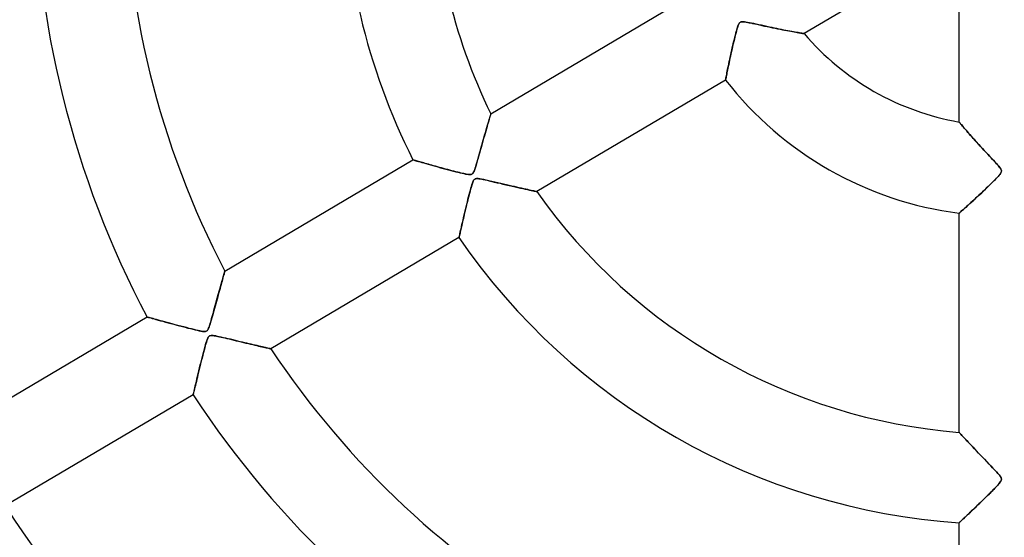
# Model space of a CAD drawing. Header units: millimetres. Extents: x -790 to 790, y -790 to 790.
# Tile 13 of 54: x -109 to 0, y -75 to -17. Entities that reach past the tile are written whole.
import ezdxf

# ---------------------------------------------------------------- set-up
doc = ezdxf.new("R2010")
doc.units = ezdxf.units.MM
doc.layers.add('HIDDEN', color=7, linetype='Continuous')
doc.layers.add('THICK', color=7, linetype='Continuous')

msp = doc.modelspace()

# ---------------------------------------------------------------- linework, layer by layer
at = {"layer": 'HIDDEN'}
for p, q in [((-5, -8.77), (-22.14, -18.9)), ((-5, -28.68), (-5, -8.77)), ((-56.78, -27.77), (-35.92, -15.43)), ((-29.64, -18.68), (-29.59, -18.51)), ((-29.57, -18.41), (-29.62, -18.59)), ((-29.59, -18.51), (-29.55, -18.35)), ((-29.52, -18.26), (-29.57, -18.41)), ((-29.55, -18.35), (-29.5, -18.2)), ((-29.48, -18.12), (-29.52, -18.26)), ((-29.5, -18.2), (-29.46, -18.06)), ((-29.43, -17.98), (-29.48, -18.12)), ((-29.46, -18.06), (-29.41, -17.95)), ((-29.38, -17.87), (-29.43, -17.98)), ((-29.41, -17.95), (-29.37, -17.85)), ((-29.33, -17.77), (-29.38, -17.87)), ((-29.37, -17.85), (-29.33, -17.77)), ((-29.27, -17.7), (-29.33, -17.77)), ((-29.33, -17.77), (-29.28, -17.71)), ((-29.28, -17.71), (-29.24, -17.67)), ((-29.21, -17.65), (-29.27, -17.7)), ((-29.24, -17.67), (-29.19, -17.63)), ((-29.15, -17.61), (-29.21, -17.65)), ((-29.19, -17.63), (-29.13, -17.6)), ((-29.07, -17.59), (-29.15, -17.61)), ((-29.13, -17.6), (-29.07, -17.59)), ((-29.07, -17.59), (-29, -17.58)), ((-28.97, -17.58), (-29.07, -17.59)), ((-29, -17.58), (-28.91, -17.58)), ((-28.86, -17.58), (-28.97, -17.58)), ((-28.91, -17.58), (-28.8, -17.59)), ((-28.73, -17.59), (-28.86, -17.58)), ((-28.8, -17.59), (-28.67, -17.6)), ((-28.57, -17.62), (-28.73, -17.59)), ((-28.67, -17.6), (-28.53, -17.62)), ((-28.4, -17.65), (-28.57, -17.62)), ((-28.53, -17.62), (-28.38, -17.65)), ((-28.19, -17.69), (-28.4, -17.65)), ((-28.38, -17.65), (-28.21, -17.69)), ((-28.21, -17.69), (-28.03, -17.72)), ((-27.96, -17.74), (-28.19, -17.69)), ((-28.03, -17.72), (-27.83, -17.77)), ((-27.71, -17.79), (-27.96, -17.74)), ((-27.83, -17.77), (-27.6, -17.82)), ((-27.45, -17.85), (-27.71, -17.79)), ((-27.6, -17.82), (-27.35, -17.87)), ((-27.16, -17.92), (-27.45, -17.85)), ((-27.35, -17.87), (-27.09, -17.93)), ((-26.86, -17.98), (-27.16, -17.92)), ((-27.09, -17.93), (-26.81, -17.99)), ((-26.55, -18.05), (-26.86, -17.98)), ((-26.81, -17.99), (-26.51, -18.06)), ((-26.26, -18.11), (-26.55, -18.05)), ((-26.51, -18.06), (-26.21, -18.12)), ((-25.96, -18.17), (-26.26, -18.11)), ((-26.21, -18.12), (-25.91, -18.19)), ((-25.68, -18.23), (-25.96, -18.17)), ((-25.91, -18.19), (-25.62, -18.25)), ((-25.41, -18.29), (-25.68, -18.23)), ((-25.62, -18.25), (-25.34, -18.31)), ((-25.14, -18.35), (-25.41, -18.29)), ((-25.34, -18.31), (-25.07, -18.36)), ((-24.88, -18.4), (-25.14, -18.35)), ((-25.07, -18.36), (-24.8, -18.41)), ((-24.63, -18.45), (-24.88, -18.4)), ((-24.8, -18.41), (-24.54, -18.47)), ((-24.39, -18.5), (-24.63, -18.45)), ((-24.54, -18.47), (-24.3, -18.51)), ((-24.16, -18.54), (-24.39, -18.5)), ((-29.85, -19.5), (-29.92, -19.76)), ((-29.91, -19.73), (-29.85, -19.5)), ((-29.79, -19.25), (-29.85, -19.5)), ((-29.85, -19.5), (-29.8, -19.28)), ((-29.8, -19.28), (-29.74, -19.06)), ((-29.73, -19.01), (-29.79, -19.25)), ((-29.74, -19.06), (-29.69, -18.86)), ((-29.67, -18.79), (-29.73, -19.01)), ((-29.69, -18.86), (-29.64, -18.68)), ((-29.62, -18.59), (-29.67, -18.79)), ((-24.3, -18.51), (-24.06, -18.56)), ((-23.94, -18.58), (-24.16, -18.54)), ((-24.06, -18.56), (-23.83, -18.6)), ((-23.72, -18.62), (-23.94, -18.58)), ((-23.83, -18.6), (-23.62, -18.64)), ((-23.51, -18.66), (-23.72, -18.62)), ((-23.62, -18.64), (-23.42, -18.68)), ((-23.31, -18.7), (-23.51, -18.66)), ((-23.42, -18.68), (-23.23, -18.71)), ((-23.13, -18.73), (-23.31, -18.7)), ((-23.23, -18.71), (-23.05, -18.75)), ((-22.95, -18.76), (-23.13, -18.73)), ((-23.05, -18.75), (-22.89, -18.77)), ((-22.79, -18.79), (-22.95, -18.76)), ((-22.89, -18.77), (-22.74, -18.8)), ((-22.65, -18.82), (-22.79, -18.79)), ((-22.74, -18.8), (-22.61, -18.82)), ((-22.52, -18.84), (-22.65, -18.82)), ((-22.61, -18.82), (-22.49, -18.84)), ((-22.4, -18.86), (-22.52, -18.84)), ((-22.49, -18.84), (-22.39, -18.86)), ((-22.31, -18.87), (-22.4, -18.86)), ((-22.39, -18.86), (-22.3, -18.87)), ((-22.24, -18.89), (-22.31, -18.87)), ((-22.3, -18.87), (-22.23, -18.89)), ((-22.18, -18.89), (-22.24, -18.89)), ((-22.23, -18.89), (-22.18, -18.89)), ((-22.18, -18.89), (-22.15, -18.9)), ((-22.15, -18.9), (-22.18, -18.89)), ((-22.15, -18.9), (-22.14, -18.9)), ((-22.14, -18.9), (-22.15, -18.9)), ((-30.11, -20.6), (-30.17, -20.87)), ((-30.14, -20.73), (-30.08, -20.48)), ((-30.05, -20.32), (-30.11, -20.6)), ((-30.08, -20.48), (-30.02, -20.22)), ((-29.98, -20.04), (-30.05, -20.32)), ((-30.02, -20.22), (-29.97, -19.98)), ((-29.92, -19.76), (-29.98, -20.04)), ((-29.97, -19.98), (-29.91, -19.73)), ((-30.42, -22), (-30.37, -21.76)), ((-30.34, -21.63), (-30.39, -21.86)), ((-30.37, -21.76), (-30.31, -21.51)), ((-30.28, -21.38), (-30.34, -21.63)), ((-30.31, -21.51), (-30.26, -21.25)), ((-30.23, -21.13), (-30.28, -21.38)), ((-30.26, -21.25), (-30.2, -20.99)), ((-30.17, -20.87), (-30.23, -21.13)), ((-30.2, -20.99), (-30.14, -20.73)), ((-30.6, -22.88), (-30.56, -22.67)), ((-30.56, -22.71), (-30.6, -22.9)), ((-30.56, -22.67), (-30.51, -22.46)), ((-30.52, -22.52), (-30.56, -22.71)), ((-30.48, -22.31), (-30.52, -22.52)), ((-30.51, -22.46), (-30.47, -22.24)), ((-30.44, -22.09), (-30.48, -22.31)), ((-30.47, -22.24), (-30.42, -22)), ((-30.39, -21.86), (-30.44, -22.09)), ((-30.81, -23.94), (-30.82, -24)), ((-30.82, -24), (-30.81, -23.95)), ((-30.81, -23.95), (-30.79, -23.87)), ((-30.79, -23.87), (-30.81, -23.94)), ((-30.79, -23.87), (-30.78, -23.78)), ((-30.77, -23.78), (-30.79, -23.87)), ((-30.78, -23.78), (-30.75, -23.67)), ((-30.75, -23.67), (-30.77, -23.78)), ((-30.73, -23.54), (-30.75, -23.67)), ((-30.75, -23.67), (-30.73, -23.55)), ((-30.73, -23.55), (-30.7, -23.4)), ((-30.7, -23.4), (-30.73, -23.54)), ((-30.7, -23.4), (-30.67, -23.24)), ((-30.67, -23.25), (-30.7, -23.4)), ((-30.67, -23.24), (-30.63, -23.07)), ((-30.64, -23.08), (-30.67, -23.25)), ((-30.6, -22.9), (-30.64, -23.08)), ((-30.63, -23.07), (-30.6, -22.88)), ((-30.82, -24.04), (-51.69, -36.38)), ((-30.82, -24.03), (-30.82, -24)), ((-30.82, -24), (-30.82, -24.03)), ((-30.82, -24.04), (-30.82, -24.03)), ((-30.82, -24.03), (-30.82, -24.04)), ((-56.97, -28.38), (-56.91, -28.21)), ((-56.92, -28.23), (-56.97, -28.38)), ((-56.88, -28.09), (-56.92, -28.23)), ((-56.91, -28.21), (-56.87, -28.06)), ((-56.84, -27.98), (-56.88, -28.09)), ((-56.87, -28.06), (-56.83, -27.94)), ((-56.82, -27.89), (-56.84, -27.98)), ((-56.83, -27.94), (-56.8, -27.85)), ((-56.8, -27.82), (-56.82, -27.89)), ((-56.79, -27.78), (-56.8, -27.82)), ((-56.8, -27.85), (-56.79, -27.79)), ((-56.78, -27.77), (-56.79, -27.78)), ((-56.79, -27.79), (-56.78, -27.77)), ((-57.31, -29.55), (-57.23, -29.28)), ((-57.2, -29.19), (-57.27, -29.43)), ((-57.23, -29.28), (-57.16, -29.03)), ((-57.14, -28.97), (-57.2, -29.19)), ((-57.16, -29.03), (-57.09, -28.8)), ((-57.07, -28.76), (-57.14, -28.97)), ((-57.09, -28.8), (-57.02, -28.58)), ((-57.02, -28.56), (-57.07, -28.76)), ((-56.97, -28.38), (-57.02, -28.56)), ((-57.02, -28.58), (-56.97, -28.38)), ((-5, -28.68), (-4.99, -28.69)), ((-4.99, -28.69), (-5, -28.68)), ((-4.99, -28.69), (-4.97, -28.71)), ((-4.97, -28.71), (-4.99, -28.69)), ((-4.97, -28.71), (-4.94, -28.75)), ((-4.94, -28.75), (-4.97, -28.71)), ((-4.94, -28.75), (-4.89, -28.81)), ((-4.89, -28.8), (-4.94, -28.75)), ((-4.84, -28.87), (-4.89, -28.8)), ((-4.89, -28.81), (-4.83, -28.88)), ((-4.77, -28.95), (-4.84, -28.87)), ((-4.83, -28.88), (-4.75, -28.97)), ((-4.69, -29.04), (-4.77, -28.95)), ((-4.75, -28.97), (-4.67, -29.07)), ((-4.61, -29.14), (-4.69, -29.04)), ((-4.67, -29.07), (-4.57, -29.18)), ((-4.51, -29.26), (-4.61, -29.14)), ((-4.57, -29.18), (-4.46, -29.31)), ((-4.4, -29.38), (-4.51, -29.26)), ((-4.46, -29.31), (-4.35, -29.44)), ((-4.28, -29.52), (-4.4, -29.38)), ((-57.66, -30.79), (-57.57, -30.46)), ((-57.5, -30.22), (-57.58, -30.5)), ((-57.57, -30.46), (-57.48, -30.14)), ((-57.42, -29.95), (-57.5, -30.22)), ((-57.48, -30.14), (-57.39, -29.84)), ((-57.35, -29.69), (-57.42, -29.95)), ((-57.39, -29.84), (-57.31, -29.55)), ((-57.27, -29.43), (-57.35, -29.69)), ((-4.35, -29.44), (-4.23, -29.59)), ((-4.16, -29.66), (-4.28, -29.52)), ((-4.23, -29.59), (-4.09, -29.74)), ((-4.02, -29.82), (-4.16, -29.66)), ((-4.09, -29.74), (-3.96, -29.9)), ((-3.88, -29.98), (-4.02, -29.82)), ((-3.96, -29.9), (-3.81, -30.06)), ((-3.73, -30.16), (-3.88, -29.98)), ((-3.81, -30.06), (-3.66, -30.23)), ((-3.57, -30.34), (-3.73, -30.16)), ((-3.66, -30.23), (-3.5, -30.41)), ((-3.4, -30.52), (-3.57, -30.34)), ((-3.5, -30.41), (-3.34, -30.59)), ((-57.94, -31.79), (-57.85, -31.47)), ((-57.83, -31.4), (-57.92, -31.71)), ((-57.85, -31.47), (-57.76, -31.13)), ((-57.75, -31.09), (-57.83, -31.4)), ((-57.76, -31.13), (-57.66, -30.79)), ((-57.66, -30.79), (-57.75, -31.09)), ((-57.58, -30.5), (-57.66, -30.79)), ((-3.23, -30.72), (-3.4, -30.52)), ((-3.34, -30.59), (-3.17, -30.78)), ((-3.04, -30.92), (-3.23, -30.72)), ((-3.17, -30.78), (-3, -30.98)), ((-2.86, -31.13), (-3.04, -30.92)), ((-3, -30.98), (-2.81, -31.18)), ((-2.66, -31.34), (-2.86, -31.13)), ((-2.81, -31.18), (-2.62, -31.39)), ((-2.46, -31.56), (-2.66, -31.34)), ((-2.62, -31.39), (-2.43, -31.6)), ((-2.26, -31.78), (-2.46, -31.56)), ((-58.1, -32.34), (-58.19, -32.67)), ((-58.19, -32.69), (-58.12, -32.41)), ((-58.12, -32.41), (-58.03, -32.11)), ((-58.01, -32.02), (-58.1, -32.34)), ((-58.03, -32.11), (-57.94, -31.79)), ((-57.92, -31.71), (-58.01, -32.02)), ((-2.43, -31.6), (-2.22, -31.82)), ((-2.05, -32.01), (-2.26, -31.78)), ((-2.22, -31.82), (-2.02, -32.04)), ((-1.84, -32.23), (-2.05, -32.01)), ((-2.02, -32.04), (-1.8, -32.27)), ((-1.65, -32.44), (-1.84, -32.23)), ((-1.8, -32.27), (-1.59, -32.5)), ((-1.46, -32.64), (-1.65, -32.44)), ((-1.59, -32.5), (-1.39, -32.71)), ((-1.29, -32.83), (-1.46, -32.64)), ((-86.19, -45.17), (-65.4, -32.87)), ((-65.39, -32.87), (-65.4, -32.87)), ((-65.4, -32.87), (-65.38, -32.87)), ((-65.36, -32.88), (-65.39, -32.87)), ((-65.38, -32.87), (-65.35, -32.88)), ((-65.32, -32.89), (-65.36, -32.88)), ((-65.35, -32.88), (-65.28, -32.9)), ((-65.26, -32.9), (-65.32, -32.89)), ((-65.28, -32.9), (-65.19, -32.92)), ((-65.19, -32.93), (-65.26, -32.9)), ((-65.19, -32.92), (-65.08, -32.96)), ((-65.1, -32.95), (-65.19, -32.93)), ((-65.01, -32.98), (-65.1, -32.95)), ((-65.08, -32.96), (-64.95, -33)), ((-64.9, -33.01), (-65.01, -32.98)), ((-64.95, -33), (-64.79, -33.04)), ((-64.77, -33.05), (-64.9, -33.01)), ((-64.79, -33.04), (-64.61, -33.09)), ((-64.64, -33.08), (-64.77, -33.05)), ((-64.5, -33.12), (-64.64, -33.08)), ((-64.61, -33.09), (-64.42, -33.15)), ((-64.35, -33.17), (-64.5, -33.12)), ((-64.42, -33.15), (-64.2, -33.21)), ((-64.2, -33.21), (-64.35, -33.17)), ((-64.03, -33.26), (-64.2, -33.21)), ((-64.2, -33.21), (-63.97, -33.28)), ((-63.86, -33.31), (-64.03, -33.26)), ((-63.97, -33.28), (-63.73, -33.35)), ((-63.68, -33.36), (-63.86, -33.31)), ((-63.73, -33.35), (-63.47, -33.42)), ((-63.5, -33.41), (-63.68, -33.36)), ((-63.31, -33.46), (-63.5, -33.41)), ((-63.47, -33.42), (-63.2, -33.49)), ((-63.11, -33.52), (-63.31, -33.46)), ((-63.2, -33.49), (-62.92, -33.57)), ((-62.9, -33.58), (-63.11, -33.52)), ((-62.92, -33.57), (-62.63, -33.65)), ((-62.69, -33.64), (-62.9, -33.58)), ((-62.47, -33.7), (-62.69, -33.64)), ((-62.63, -33.65), (-62.34, -33.73)), ((-62.25, -33.76), (-62.47, -33.7)), ((-62.34, -33.73), (-62.05, -33.81)), ((-58.44, -33.56), (-58.52, -33.79)), ((-58.51, -33.78), (-58.46, -33.61)), ((-58.46, -33.61), (-58.4, -33.42)), ((-58.37, -33.29), (-58.44, -33.56)), ((-58.4, -33.42), (-58.34, -33.2)), ((-58.28, -32.99), (-58.37, -33.29)), ((-58.34, -33.2), (-58.27, -32.96)), ((-58.19, -32.67), (-58.28, -32.99)), ((-58.27, -32.96), (-58.19, -32.69)), ((-1.39, -32.71), (-1.21, -32.91)), ((-1.13, -33), (-1.29, -32.83)), ((-1.21, -32.91), (-1.03, -33.1)), ((-0.99, -33.15), (-1.13, -33)), ((-1.03, -33.1), (-0.88, -33.27)), ((-0.86, -33.29), (-0.99, -33.15)), ((-0.88, -33.27), (-0.74, -33.43)), ((-0.75, -33.41), (-0.86, -33.29)), ((-0.65, -33.53), (-0.75, -33.41)), ((-0.74, -33.43), (-0.62, -33.56)), ((-0.56, -33.64), (-0.65, -33.53)), ((-0.62, -33.56), (-0.52, -33.68)), ((-0.48, -33.74), (-0.56, -33.64)), ((-0.52, -33.68), (-0.44, -33.79)), ((-0.42, -33.83), (-0.48, -33.74)), ((-62.02, -33.82), (-62.25, -33.76)), ((-62.05, -33.81), (-61.76, -33.89)), ((-61.79, -33.88), (-62.02, -33.82)), ((-61.55, -33.95), (-61.79, -33.88)), ((-61.76, -33.89), (-61.47, -33.97)), ((-61.31, -34.01), (-61.55, -33.95)), ((-61.47, -33.97), (-61.19, -34.04)), ((-61.08, -34.07), (-61.31, -34.01)), ((-61.19, -34.04), (-60.92, -34.11)), ((-60.86, -34.13), (-61.08, -34.07)), ((-60.92, -34.11), (-60.66, -34.18)), ((-60.65, -34.18), (-60.86, -34.13)), ((-60.66, -34.18), (-60.42, -34.24)), ((-60.45, -34.23), (-60.65, -34.18)), ((-60.26, -34.28), (-60.45, -34.23)), ((-60.42, -34.24), (-60.18, -34.3)), ((-60.08, -34.32), (-60.26, -34.28)), ((-60.18, -34.3), (-59.97, -34.35)), ((-59.92, -34.36), (-60.08, -34.32)), ((-59.97, -34.35), (-59.76, -34.39)), ((-59.76, -34.39), (-59.92, -34.36)), ((-59.63, -34.42), (-59.76, -34.39)), ((-59.76, -34.39), (-59.58, -34.43)), ((-59.5, -34.45), (-59.63, -34.42)), ((-59.58, -34.43), (-59.41, -34.46)), ((-59.39, -34.47), (-59.5, -34.45)), ((-59.41, -34.46), (-59.26, -34.49)), ((-59.28, -34.48), (-59.39, -34.47)), ((-59.17, -34.49), (-59.28, -34.48)), ((-59.26, -34.49), (-59.14, -34.5)), ((-59.08, -34.5), (-59.17, -34.49)), ((-59.14, -34.5), (-59.04, -34.49)), ((-59, -34.49), (-59.08, -34.5)), ((-59.04, -34.49), (-58.96, -34.48)), ((-58.94, -34.48), (-59, -34.49)), ((-58.96, -34.48), (-58.89, -34.46)), ((-58.88, -34.45), (-58.94, -34.48)), ((-58.89, -34.46), (-58.83, -34.42)), ((-58.83, -34.42), (-58.88, -34.45)), ((-58.83, -34.42), (-58.77, -34.37)), ((-58.78, -34.38), (-58.83, -34.42)), ((-58.74, -34.32), (-58.78, -34.38)), ((-58.77, -34.37), (-58.72, -34.3)), ((-58.69, -34.24), (-58.74, -34.32)), ((-58.72, -34.3), (-58.67, -34.2)), ((-58.64, -34.14), (-58.69, -34.24)), ((-58.67, -34.2), (-58.62, -34.07)), ((-58.58, -33.99), (-58.64, -34.14)), ((-58.62, -34.07), (-58.56, -33.93)), ((-58.52, -33.79), (-58.58, -33.99)), ((-58.56, -33.93), (-58.51, -33.78)), ((-0.8, -34.82), (-0.93, -34.96)), ((-0.86, -34.89), (-0.75, -34.77)), ((-0.69, -34.7), (-0.8, -34.82)), ((-0.75, -34.77), (-0.65, -34.66)), ((-0.59, -34.59), (-0.69, -34.7)), ((-0.65, -34.66), (-0.55, -34.55)), ((-0.5, -34.48), (-0.59, -34.59)), ((-0.55, -34.55), (-0.48, -34.45)), ((-0.43, -34.38), (-0.5, -34.48)), ((-0.48, -34.45), (-0.41, -34.37)), ((-0.44, -33.79), (-0.38, -33.88)), ((-0.37, -34.29), (-0.43, -34.38)), ((-0.37, -33.91), (-0.42, -33.83)), ((-0.41, -34.37), (-0.37, -34.29)), ((-0.38, -33.88), (-0.34, -33.97)), ((-0.34, -33.98), (-0.37, -33.91)), ((-0.33, -34.2), (-0.37, -34.29)), ((-0.37, -34.29), (-0.34, -34.22)), ((-0.34, -33.97), (-0.32, -34.05)), ((-0.32, -34.04), (-0.34, -33.98)), ((-0.34, -34.22), (-0.32, -34.16)), ((-0.32, -34.13), (-0.33, -34.2)), ((-0.32, -34.1), (-0.32, -34.04)), ((-0.32, -34.05), (-0.32, -34.13)), ((-0.32, -34.16), (-0.32, -34.1)), ((-58.99, -36), (-58.93, -35.8)), ((-58.93, -35.8), (-58.97, -35.95)), ((-58.93, -35.8), (-58.88, -35.62)), ((-58.89, -35.67), (-58.93, -35.8)), ((-58.85, -35.55), (-58.89, -35.67)), ((-58.88, -35.62), (-58.82, -35.46)), ((-58.81, -35.44), (-58.85, -35.55)), ((-58.82, -35.46), (-58.77, -35.32)), ((-58.78, -35.33), (-58.81, -35.44)), ((-58.73, -35.24), (-58.78, -35.33)), ((-58.77, -35.32), (-58.72, -35.2)), ((-58.69, -35.15), (-58.73, -35.24)), ((-58.72, -35.2), (-58.67, -35.12)), ((-58.65, -35.09), (-58.69, -35.15)), ((-58.67, -35.12), (-58.62, -35.05)), ((-58.6, -35.04), (-58.65, -35.09)), ((-58.62, -35.05), (-58.57, -35)), ((-58.56, -35), (-58.6, -35.04)), ((-58.57, -35), (-58.5, -34.97)), ((-58.5, -34.97), (-58.56, -35)), ((-58.5, -34.97), (-58.43, -34.95)), ((-58.44, -34.95), (-58.5, -34.97)), ((-58.37, -34.94), (-58.44, -34.95)), ((-58.43, -34.95), (-58.34, -34.94)), ((-58.28, -34.94), (-58.37, -34.94)), ((-58.34, -34.94), (-58.23, -34.94)), ((-58.17, -34.94), (-58.28, -34.94)), ((-58.23, -34.94), (-58.1, -34.95)), ((-58.01, -34.96), (-58.17, -34.94)), ((-58.1, -34.95), (-57.95, -34.97)), ((-57.8, -35), (-58.01, -34.96)), ((-57.95, -34.97), (-57.79, -35)), ((-57.56, -35.05), (-57.8, -35)), ((-57.79, -35), (-57.62, -35.04)), ((-57.62, -35.04), (-57.42, -35.08)), ((-57.29, -35.11), (-57.56, -35.05)), ((-57.42, -35.08), (-57.2, -35.13)), ((-56.99, -35.18), (-57.29, -35.11)), ((-57.2, -35.13), (-56.95, -35.19)), ((-56.66, -35.25), (-56.99, -35.18)), ((-56.95, -35.19), (-56.68, -35.25)), ((-56.68, -35.25), (-56.4, -35.32)), ((-56.33, -35.33), (-56.66, -35.25)), ((-56.4, -35.32), (-56.09, -35.39)), ((-56.01, -35.41), (-56.33, -35.33)), ((-56.09, -35.39), (-55.77, -35.46)), ((-55.69, -35.48), (-56.01, -35.41)), ((-55.77, -35.46), (-55.44, -35.54)), ((-55.37, -35.55), (-55.69, -35.48)), ((-55.44, -35.54), (-55.11, -35.62)), ((-55.06, -35.63), (-55.37, -35.55)), ((-55.11, -35.62), (-54.76, -35.7)), ((-54.76, -35.7), (-55.06, -35.63)), ((-54.76, -35.7), (-54.43, -35.77)), ((-54.47, -35.76), (-54.76, -35.7)), ((-54.18, -35.83), (-54.47, -35.76)), ((-54.43, -35.77), (-54.1, -35.85)), ((-53.91, -35.89), (-54.18, -35.83)), ((-54.1, -35.85), (-53.8, -35.92)), ((-53.64, -35.95), (-53.91, -35.89)), ((-53.8, -35.92), (-53.51, -35.98)), ((-1.78, -35.81), (-1.99, -36.01)), ((-1.94, -35.96), (-1.76, -35.79)), ((-1.59, -35.62), (-1.78, -35.81)), ((-1.76, -35.79), (-1.59, -35.62)), ((-1.4, -35.44), (-1.59, -35.62)), ((-1.59, -35.62), (-1.42, -35.46)), ((-1.42, -35.46), (-1.27, -35.31)), ((-1.23, -35.27), (-1.4, -35.44)), ((-1.27, -35.31), (-1.12, -35.16)), ((-1.07, -35.11), (-1.23, -35.27)), ((-1.12, -35.16), (-0.99, -35.02)), ((-0.93, -34.96), (-1.07, -35.11)), ((-0.99, -35.02), (-0.86, -34.89)), ((-59.31, -37.23), (-59.24, -36.96)), ((-59.23, -36.9), (-59.28, -37.12)), ((-59.24, -36.96), (-59.17, -36.7)), ((-59.17, -36.68), (-59.23, -36.9)), ((-59.17, -36.7), (-59.11, -36.45)), ((-59.12, -36.48), (-59.17, -36.68)), ((-59.07, -36.29), (-59.12, -36.48)), ((-59.11, -36.45), (-59.05, -36.22)), ((-59.02, -36.12), (-59.07, -36.29)), ((-59.05, -36.22), (-58.99, -36)), ((-58.97, -35.95), (-59.02, -36.12)), ((-53.38, -36.01), (-53.64, -35.95)), ((-53.51, -35.98), (-53.23, -36.04)), ((-53.14, -36.06), (-53.38, -36.01)), ((-53.23, -36.04), (-52.98, -36.1)), ((-52.91, -36.11), (-53.14, -36.06)), ((-52.98, -36.1), (-52.74, -36.15)), ((-52.69, -36.16), (-52.91, -36.11)), ((-52.74, -36.15), (-52.52, -36.2)), ((-52.5, -36.21), (-52.69, -36.16)), ((-52.52, -36.2), (-52.32, -36.24)), ((-52.32, -36.24), (-52.5, -36.21)), ((-52.32, -36.24), (-52.14, -36.28)), ((-52.16, -36.28), (-52.32, -36.24)), ((-52.02, -36.31), (-52.16, -36.28)), ((-52.14, -36.28), (-51.99, -36.32)), ((-51.9, -36.33), (-52.02, -36.31)), ((-51.99, -36.32), (-51.86, -36.34)), ((-51.81, -36.35), (-51.9, -36.33)), ((-51.86, -36.34), (-51.77, -36.36)), ((-51.74, -36.37), (-51.81, -36.35)), ((-51.77, -36.36), (-51.71, -36.38)), ((-51.71, -36.38), (-51.74, -36.37)), ((-51.71, -36.38), (-51.69, -36.38)), ((-51.69, -36.38), (-51.71, -36.38)), ((-2.99, -36.95), (-3.17, -37.12)), ((-3.09, -37.04), (-2.89, -36.86)), ((-2.8, -36.77), (-2.99, -36.95)), ((-2.89, -36.86), (-2.7, -36.68)), ((-2.6, -36.59), (-2.8, -36.77)), ((-2.7, -36.68), (-2.5, -36.5)), ((-2.4, -36.4), (-2.6, -36.59)), ((-2.5, -36.5), (-2.31, -36.32)), ((-2.19, -36.21), (-2.4, -36.4)), ((-2.31, -36.32), (-2.12, -36.14)), ((-1.99, -36.01), (-2.19, -36.21)), ((-2.12, -36.14), (-1.94, -35.96)), ((-59.59, -38.38), (-59.52, -38.08)), ((-59.51, -38.06), (-59.57, -38.29)), ((-59.52, -38.08), (-59.45, -37.79)), ((-59.46, -37.82), (-59.51, -38.06)), ((-59.4, -37.58), (-59.46, -37.82)), ((-59.45, -37.79), (-59.38, -37.51)), ((-59.34, -37.34), (-59.4, -37.58)), ((-59.38, -37.51), (-59.31, -37.23)), ((-59.28, -37.12), (-59.34, -37.34)), ((-4.39, -38.23), (-4.26, -38.11)), ((-4.14, -38), (-4.27, -38.12)), ((-4.26, -38.11), (-4.12, -37.98)), ((-3.99, -37.87), (-4.14, -38)), ((-4.12, -37.98), (-3.96, -37.84)), ((-3.84, -37.73), (-3.99, -37.87)), ((-3.96, -37.84), (-3.8, -37.7)), ((-3.69, -37.59), (-3.84, -37.73)), ((-3.8, -37.7), (-3.63, -37.54)), ((-3.52, -37.44), (-3.69, -37.59)), ((-3.63, -37.54), (-3.46, -37.38)), ((-3.35, -37.28), (-3.52, -37.44)), ((-3.46, -37.38), (-3.27, -37.21)), ((-3.17, -37.12), (-3.35, -37.28)), ((-3.27, -37.21), (-3.09, -37.04)), ((-59.78, -39.15), (-59.82, -39.35)), ((-59.8, -39.25), (-59.73, -38.97)), ((-59.73, -38.95), (-59.78, -39.15)), ((-59.73, -38.97), (-59.66, -38.67)), ((-59.68, -38.73), (-59.73, -38.95)), ((-59.62, -38.51), (-59.68, -38.73)), ((-59.66, -38.67), (-59.59, -38.38)), ((-59.57, -38.29), (-59.62, -38.51)), ((-4.99, -38.76), (-5, -38.77)), ((-5, -38.77), (-4.99, -38.76)), ((-5, -63.01), (-5, -38.77)), ((-4.97, -38.74), (-4.99, -38.76)), ((-4.99, -38.76), (-4.97, -38.74)), ((-4.93, -38.7), (-4.97, -38.74)), ((-4.97, -38.74), (-4.93, -38.71)), ((-4.87, -38.66), (-4.93, -38.7)), ((-4.93, -38.71), (-4.87, -38.66)), ((-4.8, -38.59), (-4.87, -38.66)), ((-4.87, -38.66), (-4.81, -38.6)), ((-4.81, -38.6), (-4.72, -38.52)), ((-4.72, -38.52), (-4.8, -38.59)), ((-4.62, -38.43), (-4.72, -38.52)), ((-4.72, -38.52), (-4.62, -38.44)), ((-4.52, -38.34), (-4.62, -38.43)), ((-4.62, -38.44), (-4.51, -38.34)), ((-4.4, -38.23), (-4.52, -38.34)), ((-4.51, -38.34), (-4.39, -38.23)), ((-4.27, -38.12), (-4.4, -38.23)), ((-60.08, -40.48), (-60.03, -40.26)), ((-60.03, -40.26), (-60.07, -40.41)), ((-60.03, -40.26), (-59.98, -40.03)), ((-59.99, -40.09), (-60.03, -40.26)), ((-59.95, -39.92), (-59.99, -40.09)), ((-59.98, -40.03), (-59.92, -39.78)), ((-59.91, -39.74), (-59.95, -39.92)), ((-59.92, -39.78), (-59.86, -39.52)), ((-59.87, -39.55), (-59.91, -39.74)), ((-59.82, -39.35), (-59.87, -39.55)), ((-59.86, -39.52), (-59.8, -39.25)), ((-60.28, -41.34), (-60.29, -41.4)), ((-60.29, -41.42), (-60.28, -41.36)), ((-60.26, -41.26), (-60.28, -41.34)), ((-60.28, -41.36), (-60.26, -41.27)), ((-60.26, -41.27), (-60.23, -41.15)), ((-60.24, -41.18), (-60.26, -41.26)), ((-60.22, -41.08), (-60.24, -41.18)), ((-60.23, -41.15), (-60.2, -41.02)), ((-60.19, -40.97), (-60.22, -41.08)), ((-60.2, -41.02), (-60.17, -40.86)), ((-60.16, -40.84), (-60.19, -40.97)), ((-60.17, -40.86), (-60.13, -40.68)), ((-60.13, -40.71), (-60.16, -40.84)), ((-60.13, -40.68), (-60.08, -40.48)), ((-60.1, -40.57), (-60.13, -40.71)), ((-60.07, -40.41), (-60.1, -40.57)), ((-60.31, -41.47), (-81.1, -53.77)), ((-60.31, -41.47), (-60.3, -41.46)), ((-60.3, -41.46), (-60.31, -41.47)), ((-60.29, -41.4), (-60.3, -41.44)), ((-60.3, -41.46), (-60.29, -41.42)), ((-60.3, -41.44), (-60.3, -41.46)), ((-86.38, -45.82), (-86.34, -45.68)), ((-86.33, -45.64), (-86.37, -45.78)), ((-86.34, -45.68), (-86.3, -45.55)), ((-86.29, -45.52), (-86.33, -45.64)), ((-86.3, -45.55), (-86.27, -45.43)), ((-86.26, -45.41), (-86.29, -45.52)), ((-86.27, -45.43), (-86.24, -45.34)), ((-86.24, -45.32), (-86.26, -45.41)), ((-86.22, -45.26), (-86.24, -45.32)), ((-86.24, -45.34), (-86.22, -45.27)), ((-86.2, -45.21), (-86.22, -45.26)), ((-86.22, -45.27), (-86.21, -45.21)), ((-86.21, -45.21), (-86.2, -45.18)), ((-86.19, -45.17), (-86.2, -45.18)), ((-86.2, -45.18), (-86.19, -45.17)), ((-86.2, -45.18), (-86.2, -45.21)), ((-86.69, -46.93), (-86.63, -46.72)), ((-86.62, -46.66), (-86.67, -46.87)), ((-86.63, -46.72), (-86.58, -46.52)), ((-86.56, -46.46), (-86.62, -46.66)), ((-86.58, -46.52), (-86.52, -46.33)), ((-86.51, -46.27), (-86.56, -46.46)), ((-86.52, -46.33), (-86.47, -46.15)), ((-86.46, -46.09), (-86.51, -46.27)), ((-86.47, -46.15), (-86.42, -45.98)), ((-86.41, -45.93), (-86.46, -46.09)), ((-86.42, -45.98), (-86.38, -45.82)), ((-86.37, -45.78), (-86.41, -45.93)), ((-87.03, -48.16), (-86.96, -47.89)), ((-86.93, -47.78), (-86.99, -48.02)), ((-86.96, -47.89), (-86.89, -47.64)), ((-86.86, -47.54), (-86.93, -47.78)), ((-86.89, -47.64), (-86.82, -47.39)), ((-86.8, -47.31), (-86.86, -47.54)), ((-86.82, -47.39), (-86.75, -47.16)), ((-86.73, -47.09), (-86.8, -47.31)), ((-86.75, -47.16), (-86.69, -46.93)), ((-86.67, -46.87), (-86.73, -47.09)), ((-87.33, -49.24), (-87.26, -48.98)), ((-87.2, -48.78), (-87.28, -49.05)), ((-87.26, -48.98), (-87.18, -48.71)), ((-87.13, -48.53), (-87.2, -48.78)), ((-87.18, -48.71), (-87.11, -48.43)), ((-87.06, -48.27), (-87.13, -48.53)), ((-87.11, -48.43), (-87.03, -48.16)), ((-86.99, -48.02), (-87.06, -48.27)), ((-87.6, -50.21), (-87.53, -49.99)), ((-87.5, -49.85), (-87.57, -50.11)), ((-87.53, -49.99), (-87.47, -49.75)), ((-87.42, -49.58), (-87.5, -49.85)), ((-87.47, -49.75), (-87.4, -49.5)), ((-87.35, -49.31), (-87.42, -49.58)), ((-87.4, -49.5), (-87.33, -49.24)), ((-87.28, -49.05), (-87.35, -49.31)), ((-115.57, -62.54), (-94.79, -50.25)), ((-94.78, -50.26), (-94.79, -50.25)), ((-94.79, -50.25), (-94.78, -50.26)), ((-94.74, -50.27), (-94.78, -50.26)), ((-94.78, -50.26), (-94.73, -50.27)), ((-94.67, -50.29), (-94.74, -50.27)), ((-94.73, -50.27), (-94.65, -50.29)), ((-94.57, -50.32), (-94.67, -50.29)), ((-94.65, -50.29), (-94.54, -50.32)), ((-94.45, -50.35), (-94.57, -50.32)), ((-94.54, -50.32), (-94.39, -50.36)), ((-94.3, -50.39), (-94.45, -50.35)), ((-94.39, -50.36), (-94.23, -50.41)), ((-94.14, -50.43), (-94.3, -50.39)), ((-94.23, -50.41), (-94.03, -50.46)), ((-93.96, -50.48), (-94.14, -50.43)), ((-94.03, -50.46), (-93.82, -50.52)), ((-93.77, -50.54), (-93.96, -50.48)), ((-93.82, -50.52), (-93.58, -50.59)), ((-93.55, -50.6), (-93.77, -50.54)), ((-93.58, -50.59), (-93.33, -50.66)), ((-93.33, -50.66), (-93.55, -50.6)), ((-93.09, -50.72), (-93.33, -50.66)), ((-93.33, -50.66), (-93.05, -50.73)), ((-92.84, -50.79), (-93.09, -50.72)), ((-93.05, -50.73), (-92.77, -50.81)), ((-92.58, -50.86), (-92.84, -50.79)), ((-92.77, -50.81), (-92.47, -50.89)), ((-92.3, -50.94), (-92.58, -50.86)), ((-92.47, -50.89), (-92.16, -50.98)), ((-92.01, -51.02), (-92.3, -50.94)), ((-92.16, -50.98), (-91.84, -51.06)), ((-91.71, -51.1), (-92.01, -51.02)), ((-91.84, -51.06), (-91.52, -51.15)), ((-91.4, -51.18), (-91.71, -51.1)), ((-91.52, -51.15), (-91.2, -51.23)), ((-87.9, -51.24), (-87.85, -51.1)), ((-87.82, -51.01), (-87.88, -51.18)), ((-87.85, -51.1), (-87.81, -50.96)), ((-87.77, -50.81), (-87.82, -51.01)), ((-87.81, -50.96), (-87.76, -50.8)), ((-87.7, -50.59), (-87.77, -50.81)), ((-87.76, -50.8), (-87.71, -50.62)), ((-87.71, -50.62), (-87.66, -50.42)), ((-87.64, -50.36), (-87.7, -50.59)), ((-87.66, -50.42), (-87.6, -50.21)), ((-87.57, -50.11), (-87.64, -50.36)), ((-91.07, -51.27), (-91.4, -51.18)), ((-91.2, -51.23), (-90.89, -51.31)), ((-90.75, -51.35), (-91.07, -51.27)), ((-90.89, -51.31), (-90.59, -51.39)), ((-90.44, -51.43), (-90.75, -51.35)), ((-90.59, -51.39), (-90.29, -51.47)), ((-90.15, -51.51), (-90.44, -51.43)), ((-90.29, -51.47), (-90.01, -51.54)), ((-89.87, -51.57), (-90.15, -51.51)), ((-90.01, -51.54), (-89.74, -51.61)), ((-89.61, -51.64), (-89.87, -51.57)), ((-89.74, -51.61), (-89.49, -51.67)), ((-89.37, -51.69), (-89.61, -51.64)), ((-89.49, -51.67), (-89.25, -51.72)), ((-89.16, -51.74), (-89.37, -51.69)), ((-89.25, -51.72), (-89.04, -51.77)), ((-88.98, -51.78), (-89.16, -51.74)), ((-89.04, -51.77), (-88.84, -51.81)), ((-88.81, -51.81), (-88.98, -51.78)), ((-88.84, -51.81), (-88.67, -51.84)), ((-88.66, -51.84), (-88.81, -51.81)), ((-88.67, -51.84), (-88.53, -51.85)), ((-88.52, -51.85), (-88.66, -51.84)), ((-88.53, -51.85), (-88.41, -51.85)), ((-88.4, -51.85), (-88.52, -51.85)), ((-88.41, -51.85), (-88.33, -51.84)), ((-88.3, -51.84), (-88.4, -51.85)), ((-88.33, -51.84), (-88.25, -51.82)), ((-88.22, -51.81), (-88.3, -51.84)), ((-88.25, -51.82), (-88.19, -51.79)), ((-88.15, -51.75), (-88.22, -51.81)), ((-88.19, -51.79), (-88.13, -51.74)), ((-88.09, -51.68), (-88.15, -51.75)), ((-88.13, -51.74), (-88.08, -51.67)), ((-88.03, -51.58), (-88.09, -51.68)), ((-88.08, -51.67), (-88.04, -51.59)), ((-88.04, -51.59), (-87.99, -51.48)), ((-87.98, -51.46), (-88.03, -51.58)), ((-87.99, -51.48), (-87.94, -51.36)), ((-87.93, -51.33), (-87.98, -51.46)), ((-87.94, -51.36), (-87.9, -51.24)), ((-87.88, -51.18), (-87.93, -51.33)), ((-88.39, -53.53), (-88.32, -53.3)), ((-88.3, -53.21), (-88.36, -53.42)), ((-88.32, -53.3), (-88.26, -53.08)), ((-88.24, -53.02), (-88.3, -53.21)), ((-88.26, -53.08), (-88.2, -52.89)), ((-88.19, -52.87), (-88.24, -53.02)), ((-88.2, -52.89), (-88.14, -52.73)), ((-88.14, -52.72), (-88.19, -52.87)), ((-88.08, -52.59), (-88.14, -52.72)), ((-88.14, -52.73), (-88.09, -52.6)), ((-88.09, -52.6), (-88.03, -52.5)), ((-88.03, -52.48), (-88.08, -52.59)), ((-87.97, -52.41), (-88.03, -52.48)), ((-88.03, -52.5), (-87.98, -52.42)), ((-87.98, -52.42), (-87.93, -52.37)), ((-87.9, -52.35), (-87.97, -52.41)), ((-87.93, -52.37), (-87.86, -52.33)), ((-87.82, -52.32), (-87.9, -52.35)), ((-87.86, -52.33), (-87.8, -52.31)), ((-87.72, -52.3), (-87.82, -52.32)), ((-87.8, -52.31), (-87.72, -52.3)), ((-87.72, -52.3), (-87.62, -52.29)), ((-87.61, -52.29), (-87.72, -52.3)), ((-87.62, -52.29), (-87.5, -52.3)), ((-87.48, -52.31), (-87.61, -52.29)), ((-87.5, -52.3), (-87.38, -52.32)), ((-87.35, -52.32), (-87.48, -52.31)), ((-87.38, -52.32), (-87.24, -52.34)), ((-87.19, -52.35), (-87.35, -52.32)), ((-87.24, -52.34), (-87.11, -52.37)), ((-87.01, -52.39), (-87.19, -52.35)), ((-87.11, -52.37), (-86.96, -52.4)), ((-86.81, -52.43), (-87.01, -52.39)), ((-86.96, -52.4), (-86.8, -52.43)), ((-86.59, -52.48), (-86.81, -52.43)), ((-86.8, -52.43), (-86.61, -52.47)), ((-86.61, -52.47), (-86.42, -52.52)), ((-86.35, -52.54), (-86.59, -52.48)), ((-86.42, -52.52), (-86.2, -52.57)), ((-86.1, -52.59), (-86.35, -52.54)), ((-86.2, -52.57), (-85.97, -52.62)), ((-85.84, -52.66), (-86.1, -52.59)), ((-85.97, -52.62), (-85.73, -52.68)), ((-85.57, -52.72), (-85.84, -52.66)), ((-85.73, -52.68), (-85.48, -52.74)), ((-85.29, -52.79), (-85.57, -52.72)), ((-85.48, -52.74), (-85.22, -52.8)), ((-85.03, -52.85), (-85.29, -52.79)), ((-85.22, -52.8), (-84.96, -52.87)), ((-84.76, -52.91), (-85.03, -52.85)), ((-84.96, -52.87), (-84.68, -52.93)), ((-84.5, -52.98), (-84.76, -52.91)), ((-84.68, -52.93), (-84.4, -53)), ((-84.24, -53.04), (-84.5, -52.98)), ((-84.4, -53), (-84.13, -53.07)), ((-83.99, -53.1), (-84.24, -53.04)), ((-84.13, -53.07), (-83.86, -53.13)), ((-83.75, -53.16), (-83.99, -53.1)), ((-83.86, -53.13), (-83.6, -53.19)), ((-83.51, -53.21), (-83.75, -53.16)), ((-83.6, -53.19), (-83.36, -53.25)), ((-83.27, -53.27), (-83.51, -53.21)), ((-83.36, -53.25), (-83.12, -53.3)), ((-83.05, -53.32), (-83.27, -53.27)), ((-83.12, -53.3), (-82.89, -53.36)), ((-82.83, -53.37), (-83.05, -53.32)), ((-88.68, -54.63), (-88.6, -54.33)), ((-88.56, -54.19), (-88.64, -54.48)), ((-88.6, -54.33), (-88.53, -54.05)), ((-88.49, -53.91), (-88.56, -54.19)), ((-88.53, -54.05), (-88.46, -53.78)), ((-88.42, -53.65), (-88.49, -53.91)), ((-88.46, -53.78), (-88.39, -53.53)), ((-88.36, -53.42), (-88.42, -53.65)), ((-82.89, -53.36), (-82.68, -53.41)), ((-82.62, -53.42), (-82.83, -53.37)), ((-82.68, -53.41), (-82.47, -53.46)), ((-82.41, -53.47), (-82.62, -53.42)), ((-82.47, -53.46), (-82.28, -53.5)), ((-82.22, -53.51), (-82.41, -53.47)), ((-82.28, -53.5), (-82.1, -53.54)), ((-82.04, -53.56), (-82.22, -53.51)), ((-82.1, -53.54), (-81.92, -53.58)), ((-81.88, -53.6), (-82.04, -53.56)), ((-81.92, -53.58), (-81.77, -53.62)), ((-81.72, -53.63), (-81.88, -53.6)), ((-81.77, -53.62), (-81.62, -53.65)), ((-81.58, -53.66), (-81.72, -53.63)), ((-81.62, -53.65), (-81.49, -53.68)), ((-81.46, -53.69), (-81.58, -53.66)), ((-81.49, -53.68), (-81.38, -53.71)), ((-81.35, -53.72), (-81.46, -53.69)), ((-81.38, -53.71), (-81.28, -53.73)), ((-81.26, -53.74), (-81.35, -53.72)), ((-81.28, -53.73), (-81.2, -53.75)), ((-81.19, -53.75), (-81.26, -53.74)), ((-81.2, -53.75), (-81.15, -53.76)), ((-81.14, -53.76), (-81.19, -53.75)), ((-81.15, -53.76), (-81.11, -53.77)), ((-81.11, -53.77), (-81.14, -53.76)), ((-81.11, -53.77), (-81.1, -53.77)), ((-81.1, -53.77), (-81.11, -53.77)), ((-88.88, -55.43), (-88.96, -55.75)), ((-88.91, -55.56), (-88.83, -55.24)), ((-88.8, -55.11), (-88.88, -55.43)), ((-88.83, -55.24), (-88.75, -54.93)), ((-88.72, -54.79), (-88.8, -55.11)), ((-88.75, -54.93), (-88.68, -54.63)), ((-88.64, -54.48), (-88.72, -54.79)), ((-89.17, -56.62), (-89.24, -56.89)), ((-89.22, -56.81), (-89.15, -56.51)), ((-89.1, -56.34), (-89.17, -56.62)), ((-89.15, -56.51), (-89.07, -56.2)), ((-89.03, -56.05), (-89.1, -56.34)), ((-89.07, -56.2), (-88.99, -55.88)), ((-88.96, -55.75), (-89.03, -56.05)), ((-88.99, -55.88), (-88.91, -55.56)), ((-89.47, -57.87), (-89.41, -57.63)), ((-89.41, -57.61), (-89.46, -57.82)), ((-89.41, -57.63), (-89.35, -57.38)), ((-89.35, -57.38), (-89.41, -57.61)), ((-89.35, -57.38), (-89.29, -57.1)), ((-89.3, -57.14), (-89.35, -57.38)), ((-89.24, -56.89), (-89.3, -57.14)), ((-89.29, -57.1), (-89.22, -56.81)), ((-89.7, -58.84), (-89.69, -58.79)), ((-89.69, -58.79), (-89.67, -58.71)), ((-89.67, -58.73), (-89.69, -58.8)), ((-89.67, -58.71), (-89.64, -58.6)), ((-89.65, -58.63), (-89.67, -58.73)), ((-89.62, -58.51), (-89.65, -58.63)), ((-89.64, -58.6), (-89.61, -58.46)), ((-89.59, -58.37), (-89.62, -58.51)), ((-89.61, -58.46), (-89.57, -58.29)), ((-89.55, -58.2), (-89.59, -58.37)), ((-89.57, -58.29), (-89.52, -58.09)), ((-89.51, -58.02), (-89.55, -58.2)), ((-89.52, -58.09), (-89.47, -57.87)), ((-89.46, -57.82), (-89.51, -58.02)), ((-89.7, -58.86), (-110.48, -71.15)), ((-89.69, -58.8), (-89.7, -58.84)), ((-89.7, -58.86), (-89.7, -58.84)), ((-89.7, -58.84), (-89.7, -58.86)), ((-5, -63.01), (-4.99, -63.02)), ((-4.99, -63.03), (-5, -63.01)), ((-4.99, -63.02), (-4.96, -63.05)), ((-4.95, -63.07), (-4.99, -63.03)), ((-4.96, -63.05), (-4.92, -63.1)), ((-4.88, -63.14), (-4.95, -63.07)), ((-4.92, -63.1), (-4.85, -63.17)), ((-4.8, -63.23), (-4.88, -63.14)), ((-4.85, -63.17), (-4.77, -63.26)), ((-4.69, -63.35), (-4.8, -63.23)), ((-4.77, -63.26), (-4.68, -63.36)), ((-4.57, -63.48), (-4.69, -63.35)), ((-4.68, -63.36), (-4.57, -63.48)), ((-4.57, -63.48), (-4.44, -63.62)), ((-4.43, -63.63), (-4.57, -63.48)), ((-4.44, -63.62), (-4.3, -63.76)), ((-4.27, -63.8), (-4.43, -63.63)), ((-4.3, -63.76), (-4.15, -63.93)), ((-4.11, -63.97), (-4.27, -63.8)), ((-4.15, -63.93), (-3.99, -64.1)), ((-3.93, -64.17), (-4.11, -63.97)), ((-3.99, -64.1), (-3.82, -64.28)), ((-3.73, -64.37), (-3.93, -64.17)), ((-3.82, -64.28), (-3.64, -64.47)), ((-3.53, -64.59), (-3.73, -64.37)), ((-3.64, -64.47), (-3.45, -64.67)), ((-3.31, -64.82), (-3.53, -64.59)), ((-3.45, -64.67), (-3.26, -64.88)), ((-3.09, -65.06), (-3.31, -64.82)), ((-3.26, -64.88), (-3.06, -65.09)), ((-2.85, -65.31), (-3.09, -65.06)), ((-3.06, -65.09), (-2.85, -65.31)), ((-2.85, -65.31), (-2.63, -65.53)), ((-2.6, -65.56), (-2.85, -65.31)), ((-2.63, -65.53), (-2.42, -65.76)), ((-2.36, -65.81), (-2.6, -65.56)), ((-2.42, -65.76), (-2.19, -65.99)), ((-2.13, -66.06), (-2.36, -65.81)), ((-2.19, -65.99), (-1.97, -66.23)), ((-1.91, -66.29), (-2.13, -66.06)), ((-1.97, -66.23), (-1.73, -66.47)), ((-1.69, -66.52), (-1.91, -66.29)), ((-1.73, -66.47), (-1.5, -66.72)), ((-1.49, -66.73), (-1.69, -66.52)), ((-1.5, -66.72), (-1.27, -66.96)), ((-1.3, -66.93), (-1.49, -66.73)), ((-1.12, -67.11), (-1.3, -66.93)), ((-1.27, -66.96), (-1.06, -67.18)), ((-0.97, -67.28), (-1.12, -67.11)), ((-1.06, -67.18), (-0.87, -67.39)), ((-0.83, -67.43), (-0.97, -67.28)), ((-0.87, -67.39), (-0.7, -67.57)), ((-0.71, -67.56), (-0.83, -67.43)), ((-0.6, -67.68), (-0.71, -67.56)), ((-0.7, -67.57), (-0.57, -67.73)), ((-0.51, -67.8), (-0.6, -67.68)), ((-0.58, -68.68), (-0.48, -68.56)), ((-0.57, -67.73), (-0.47, -67.85)), ((-0.49, -68.57), (-0.56, -68.66)), ((-0.43, -67.91), (-0.51, -67.8)), ((-0.43, -68.49), (-0.49, -68.57)), ((-0.48, -68.56), (-0.41, -68.46)), ((-0.47, -67.85), (-0.4, -67.95)), ((-0.37, -68), (-0.43, -67.91)), ((-0.38, -68.41), (-0.43, -68.49)), ((-0.41, -68.46), (-0.36, -68.38)), ((-0.4, -67.95), (-0.36, -68.03)), ((-0.35, -68.34), (-0.38, -68.41)), ((-0.34, -68.08), (-0.37, -68)), ((-0.36, -68.03), (-0.33, -68.09)), ((-0.36, -68.38), (-0.33, -68.3)), ((-0.33, -68.28), (-0.35, -68.34)), ((-0.32, -68.16), (-0.34, -68.08)), ((-0.33, -68.09), (-0.32, -68.16)), ((-0.32, -68.22), (-0.33, -68.28)), ((-0.33, -68.3), (-0.32, -68.23)), ((-0.32, -68.16), (-0.32, -68.22)), ((-0.32, -68.23), (-0.32, -68.16)), ((-1.65, -69.8), (-1.46, -69.61)), ((-1.45, -69.61), (-1.61, -69.76)), ((-1.46, -69.61), (-1.28, -69.43)), ((-1.31, -69.46), (-1.45, -69.61)), ((-1.17, -69.32), (-1.31, -69.46)), ((-1.28, -69.43), (-1.12, -69.26)), ((-1.04, -69.19), (-1.17, -69.32)), ((-1.12, -69.26), (-0.96, -69.1)), ((-0.92, -69.06), (-1.04, -69.19)), ((-0.96, -69.1), (-0.82, -68.95)), ((-0.82, -68.95), (-0.92, -69.06)), ((-0.82, -68.95), (-0.69, -68.81)), ((-0.72, -68.85), (-0.82, -68.95)), ((-0.64, -68.75), (-0.72, -68.85)), ((-0.69, -68.81), (-0.58, -68.68)), ((-0.56, -68.66), (-0.64, -68.75)), ((-2.63, -70.76), (-2.8, -70.92)), ((-2.7, -70.83), (-2.48, -70.62)), ((-2.46, -70.6), (-2.63, -70.76)), ((-2.48, -70.62), (-2.27, -70.41)), ((-2.29, -70.43), (-2.46, -70.6)), ((-2.11, -70.26), (-2.29, -70.43)), ((-2.27, -70.41), (-2.06, -70.2)), ((-1.94, -70.09), (-2.11, -70.26)), ((-2.06, -70.2), (-1.85, -70)), ((-1.77, -69.92), (-1.94, -70.09)), ((-1.85, -70), (-1.65, -69.8)), ((-1.61, -69.76), (-1.77, -69.92)), ((-3.92, -72), (-3.74, -71.83)), ((-3.7, -71.8), (-3.84, -71.92)), ((-3.74, -71.83), (-3.55, -71.64)), ((-3.57, -71.66), (-3.7, -71.8)), ((-3.42, -71.52), (-3.57, -71.66)), ((-3.55, -71.64), (-3.34, -71.45)), ((-3.27, -71.38), (-3.42, -71.52)), ((-3.34, -71.45), (-3.13, -71.25)), ((-3.12, -71.23), (-3.27, -71.38)), ((-3.13, -71.25), (-2.92, -71.04)), ((-2.96, -71.08), (-3.12, -71.23)), ((-2.8, -70.92), (-2.96, -71.08)), ((-2.92, -71.04), (-2.7, -70.83)), ((-4.96, -72.98), (-4.91, -72.94)), ((-4.9, -72.92), (-4.94, -72.97)), ((-4.91, -72.94), (-4.85, -72.88)), ((-4.84, -72.87), (-4.9, -72.92)), ((-4.85, -72.88), (-4.76, -72.8)), ((-4.78, -72.81), (-4.84, -72.87)), ((-4.7, -72.74), (-4.78, -72.81)), ((-4.76, -72.8), (-4.66, -72.7)), ((-4.62, -72.66), (-4.7, -72.74)), ((-4.66, -72.7), (-4.54, -72.59)), ((-4.53, -72.58), (-4.62, -72.66)), ((-4.54, -72.59), (-4.41, -72.46)), ((-4.43, -72.48), (-4.53, -72.58)), ((-4.32, -72.38), (-4.43, -72.48)), ((-4.41, -72.46), (-4.26, -72.32)), ((-4.21, -72.28), (-4.32, -72.38)), ((-4.26, -72.32), (-4.1, -72.17)), ((-4.09, -72.16), (-4.21, -72.28)), ((-4.1, -72.17), (-3.92, -72)), ((-3.97, -72.05), (-4.09, -72.16)), ((-3.84, -71.92), (-3.97, -72.05)), ((-4.99, -73.01), (-5, -73.02)), ((-5, -73.02), (-4.99, -73.01)), ((-5, -97.18), (-5, -73.02)), ((-4.99, -73.01), (-4.96, -72.98)), ((-4.97, -72.99), (-4.99, -73.01)), ((-4.94, -72.97), (-4.97, -72.99))]:
    msp.add_line(p, q, dxfattribs=at)
for radius, start, end in [(213.75, 90, 270), (732, 180.00002, 0), (682, 180.00002, 0), (677, 180.00002, 0), (625, 179.99998, 0), (620, 179.99998, 0), (238.7, 180, 0), (107.29, 180, 207.9289), (97.31, 180, 207.6547), (73.19, 180, 206.6828), (63.21, 180, 206.0631), (29.11, 220.4903, 260.1097), (39.09, 217.9488, 262.6511), (63.21, 215.1369, 265.4631), (73.19, 214.5172, 266.0828), (97.31, 213.5453, 267.0547), (107.29, 213.2711, 267.3289), (131.41, 212.7806, 267.8195)]:
    msp.add_arc((0, 0), radius, start, end, dxfattribs=at)
at = {"layer": 'THICK'}
for radius, start, end in [(247.85, 90, 270), (619.99, 179.99998, 0), (677.5, 180.00002, 0), (272.8, 180, 270)]:
    msp.add_arc((0, 0), radius, start, end, dxfattribs=at)

doc.saveas('drawing.dxf')
